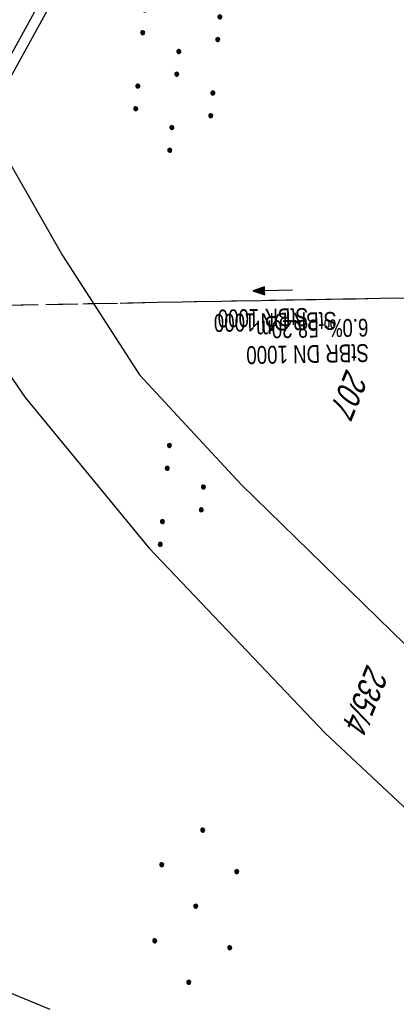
# Model space of a CAD drawing. Extents: x 507875 to 508634, y 446340 to 447363.
# Tile 17 of 70: x 508121 to 508159, y 446406 to 446505. Entities that reach past the tile are written whole.
import ezdxf

# ---------------------------------------------------------------- set-up
doc = ezdxf.new("R2010")
doc.units = 0
doc.header["$LTSCALE"] = 10
doc.header["$MEASUREMENT"] = 0
for name, pattern in [('LT00', [0]), ('LT12', [0.4, 0.3, -0.1]), ('LT14', [0.6, 0.5, -0.1]), ('STRICHLINIE2', [0.375, 0.25, -0.125])]:
    doc.linetypes.add(name, pattern=pattern)
doc.layers.get('0').update_dxf_attribs({"linetype": 'LT00'})
for name, color, linetype in [('--EK_Halt-Pfeil', 4, 'LT00'), ('--EK_Haltung', 7, 'STRICHLINIE2'), ('--EK_Haltung-Text', 140, 'LT00'), ('--EL_DFK_AB_L', 21, 'LT00'), ('--EL_Halt-Pfeil', 4, 'LT00'), ('--EL_Haltung', 182, 'STRICHLINIE2'), ('--EL_Haltung-Text', 182, 'LT00'), ('DFK_AB_L', 21, 'LT00'), ('DFK_FLUR_NR', 250, 'LT00'), ('DFK_KATASTER', 250, 'LT00'), ('DFK_NUTZUNG', 250, 'LT00'), ('DL', 182, 'LT12'), ('DL_PFEIL', 201, 'LT00'), ('DL_TEXT', 182, 'LT00'), ('V127_ZAUN', 40, 'LT00')]:
    doc.layers.add(name, color=color, linetype=linetype)
doc.layers.add('-BLATT_127-RAND', color=7, linetype='LT14', plot=False)
doc.styles.add('Haltungsbeschriftung', font='ARIAL.TTF', dxfattribs={"width": 0.75})
doc.styles.get("Standard").update_dxf_attribs({"font": 'ARIAL.TTF'})

# ---------------------------------------------------------------- blocks, each defined once
blk = doc.blocks.new('SYMB7110')
at = {"color": 0, "linetype": 'ByBlock'}
for p, q in [((-0.51, 0.362895), (-0.51, 0.397105)), ((-0.505, 0.399164), (-0.505, 0.360836)), ((-0.5, 0.360204), (-0.5, 0.399796)), ((-0.495, 0.399164), (-0.495, 0.360836)), ((-0.49, 0.362895), (-0.49, 0.397105)), ((-0.28, 0.362895), (-0.28, 0.397105)), ((-0.275, 0.399164), (-0.275, 0.360836)), ((-0.27, 0.360204), (-0.27, 0.399796)), ((-0.265, 0.399164), (-0.265, 0.360836)), ((-0.26, 0.362895), (-0.26, 0.397105)), ((0.26, 0.362895), (0.26, 0.397105)), ((0.265, 0.399164), (0.265, 0.360836)), ((0.27, 0.360204), (0.27, 0.399796)), ((0.275, 0.399164), (0.275, 0.360836)), ((0.28, 0.362895), (0.28, 0.397105)), ((0.49, 0.362895), (0.49, 0.397105)), ((0.495, 0.399164), (0.495, 0.360836)), ((0.5, 0.360204), (0.5, 0.399796)), ((0.505, 0.399164), (0.505, 0.360836)), ((0.51, 0.362895), (0.51, 0.397105)), ((-0.515, 0.392919), (-0.515, 0.367081)), ((-0.485, 0.392919), (-0.485, 0.367081)), ((-0.48, 0.379874), (-0.48, 0.380145)), ((-0.285, 0.392919), (-0.285, 0.367081)), ((-0.255, 0.392919), (-0.255, 0.367081)), ((-0.25, 0.379874), (-0.25, 0.380146)), ((0.255, 0.392919), (0.255, 0.367081)), ((0.285, 0.392919), (0.285, 0.367081)), ((0.29, 0.379874), (0.29, 0.380145)), ((0.485, 0.392919), (0.485, 0.367081)), ((0.515, 0.392919), (0.515, 0.367081)), ((0.52, 0.379874), (0.52, 0.380146)), ((-0.9, 0.012919), (-0.9, -0.012919)), ((-0.895, -0.017106), (-0.895, 0.017105)), ((-0.89, 0.019164), (-0.89, -0.019164)), ((-0.885, -0.019797), (-0.885, 0.019796)), ((-0.88, 0.019164), (-0.88, -0.019164)), ((-0.875, -0.017106), (-0.875, 0.017105)), ((-0.87, 0.012919), (-0.87, -0.012919)), ((-0.865, -0.000126), (-0.865, 0.000145)), ((-0.67, 0.012919), (-0.67, -0.012919)), ((-0.665, -0.017106), (-0.665, 0.017105)), ((-0.66, 0.019164), (-0.66, -0.019164)), ((-0.655, -0.019797), (-0.655, 0.019796)), ((-0.65, 0.019164), (-0.65, -0.019164)), ((-0.645, -0.017106), (-0.645, 0.017105)), ((-0.64, 0.012919), (-0.64, -0.012919)), ((-0.635, -0.000126), (-0.635, 0.000145)), ((-0.13, 0.012919), (-0.13, -0.012919)), ((-0.125, -0.017105), (-0.125, 0.017105)), ((-0.12, 0.019164), (-0.12, -0.019164)), ((-0.115, -0.019796), (-0.115, 0.019796)), ((-0.11, 0.019164), (-0.11, -0.019164)), ((-0.105, -0.017105), (-0.105, 0.017105)), ((-0.1, 0.012919), (-0.1, -0.012919)), ((-0.095, -0.000126), (-0.095, 0.000146)), ((0.1, 0.012919), (0.1, -0.012919)), ((0.105, -0.017105), (0.105, 0.017105)), ((0.11, 0.019164), (0.11, -0.019164)), ((0.115, -0.019796), (0.115, 0.019796)), ((0.12, 0.019164), (0.12, -0.019164)), ((0.125, -0.017105), (0.125, 0.017105)), ((0.13, 0.012919), (0.13, -0.012919)), ((0.135, -0.000126), (0.135, 0.000146)), ((0.64, 0.012919), (0.64, -0.012919)), ((0.645, -0.017105), (0.645, 0.017105)), ((0.65, 0.019164), (0.65, -0.019164)), ((0.655, -0.019796), (0.655, 0.019796)), ((0.66, 0.019164), (0.66, -0.019164)), ((0.665, -0.017105), (0.665, 0.017105)), ((0.67, 0.012919), (0.67, -0.012919)), ((0.675, -0.000126), (0.675, 0.000146)), ((0.87, 0.012919), (0.87, -0.012919)), ((0.875, -0.017105), (0.875, 0.017105)), ((0.88, 0.019164), (0.88, -0.019164)), ((0.885, -0.019796), (0.885, 0.019796)), ((0.89, 0.019164), (0.89, -0.019164)), ((0.895, -0.017105), (0.895, 0.017105)), ((0.9, 0.012919), (0.9, -0.012919)), ((0.905, -0.000126), (0.905, 0.000146)), ((-0.515, -0.367081), (-0.515, -0.392919)), ((-0.51, -0.397105), (-0.51, -0.362895)), ((-0.505, -0.360836), (-0.505, -0.399164)), ((-0.5, -0.399796), (-0.5, -0.360204)), ((-0.495, -0.360836), (-0.495, -0.399164)), ((-0.49, -0.397106), (-0.49, -0.362895)), ((-0.485, -0.367081), (-0.485, -0.392919)), ((-0.48, -0.380126), (-0.48, -0.379855)), ((-0.285, -0.367081), (-0.285, -0.392919)), ((-0.28, -0.397105), (-0.28, -0.362895)), ((-0.275, -0.360836), (-0.275, -0.399164)), ((-0.27, -0.399796), (-0.27, -0.360204)), ((-0.265, -0.360836), (-0.265, -0.399164)), ((-0.26, -0.397105), (-0.26, -0.362895)), ((-0.255, -0.367081), (-0.255, -0.392919)), ((-0.25, -0.380126), (-0.25, -0.379855)), ((0.255, -0.367081), (0.255, -0.392919)), ((0.26, -0.397105), (0.26, -0.362895)), ((0.265, -0.360836), (0.265, -0.399164)), ((0.27, -0.399796), (0.27, -0.360204)), ((0.275, -0.360836), (0.275, -0.399164)), ((0.28, -0.397105), (0.28, -0.362895)), ((0.285, -0.367081), (0.285, -0.392919)), ((0.29, -0.380126), (0.29, -0.379855)), ((0.485, -0.367081), (0.485, -0.392919)), ((0.49, -0.397105), (0.49, -0.362895)), ((0.495, -0.360836), (0.495, -0.399164)), ((0.5, -0.399796), (0.5, -0.360204)), ((0.505, -0.360836), (0.505, -0.399164)), ((0.51, -0.397105), (0.51, -0.362895)), ((0.515, -0.367081), (0.515, -0.392919)), ((0.52, -0.380126), (0.52, -0.379855))]:
    blk.add_line(p, q, dxfattribs=at)
for points in [[(-0.48, 0.38), (-0.481981, 0.388678), (-0.48753, 0.395637), (-0.49555, 0.399499), (-0.50445, 0.399499), (-0.51247, 0.395637), (-0.518019, 0.388678), (-0.52, 0.38), (-0.518019, 0.371322), (-0.51247, 0.364363), (-0.50445, 0.360501), (-0.49555, 0.360501), (-0.48753, 0.364363), (-0.481981, 0.371322), (-0.48, 0.38)], [(-0.25, 0.38), (-0.251981, 0.388678), (-0.25753, 0.395637), (-0.26555, 0.399499), (-0.27445, 0.399499), (-0.28247, 0.395637), (-0.288019, 0.388678), (-0.29, 0.38), (-0.288019, 0.371322), (-0.28247, 0.364363), (-0.27445, 0.360501), (-0.26555, 0.360501), (-0.25753, 0.364363), (-0.251981, 0.371322), (-0.25, 0.38)], [(0.29, 0.38), (0.288019, 0.388678), (0.28247, 0.395637), (0.27445, 0.399499), (0.26555, 0.399499), (0.25753, 0.395637), (0.251981, 0.388678), (0.25, 0.38), (0.251981, 0.371322), (0.25753, 0.364363), (0.26555, 0.360501), (0.27445, 0.360501), (0.28247, 0.364363), (0.288019, 0.371322), (0.29, 0.38)], [(0.52, 0.38), (0.518019, 0.388678), (0.51247, 0.395637), (0.50445, 0.399499), (0.495549, 0.399499), (0.48753, 0.395637), (0.481981, 0.388678), (0.48, 0.38), (0.481981, 0.371322), (0.48753, 0.364363), (0.495549, 0.360501), (0.50445, 0.360501), (0.51247, 0.364363), (0.518019, 0.371322), (0.52, 0.38)], [(-0.865, 0), (-0.866981, 0.008678), (-0.87253, 0.015637), (-0.88055, 0.019498), (-0.88945, 0.019498), (-0.89747, 0.015637), (-0.903019, 0.008678), (-0.905, 0)], [(-0.905, 0), (-0.903019, -0.008678), (-0.89747, -0.015637), (-0.88945, -0.019499), (-0.88055, -0.019499), (-0.87253, -0.015637), (-0.866981, -0.008678), (-0.865, 0)], [(-0.635, 0), (-0.636981, 0.008678), (-0.64253, 0.015637), (-0.65055, 0.019498), (-0.65945, 0.019498), (-0.66747, 0.015637), (-0.673019, 0.008678), (-0.675, 0)], [(-0.675, 0), (-0.673019, -0.008678), (-0.66747, -0.015637), (-0.65945, -0.019499), (-0.65055, -0.019499), (-0.64253, -0.015637), (-0.636981, -0.008678), (-0.635, 0)], [(-0.095, 0), (-0.096981, 0.008678), (-0.10253, 0.015637), (-0.11055, 0.019499), (-0.11945, 0.019499), (-0.12747, 0.015637), (-0.133019, 0.008678), (-0.135, 0)], [(-0.135, 0), (-0.133019, -0.008678), (-0.12747, -0.015637), (-0.11945, -0.019499), (-0.11055, -0.019499), (-0.10253, -0.015637), (-0.096981, -0.008678), (-0.095, 0)], [(0.135, 0), (0.133019, 0.008678), (0.12747, 0.015637), (0.11945, 0.019499), (0.11055, 0.019499), (0.10253, 0.015637), (0.096981, 0.008678), (0.095, 0)], [(0.095, 0), (0.096981, -0.008678), (0.10253, -0.015637), (0.11055, -0.019499), (0.11945, -0.019499), (0.12747, -0.015637), (0.133019, -0.008678), (0.135, 0)], [(0.675, 0), (0.673019, 0.008678), (0.66747, 0.015637), (0.65945, 0.019499), (0.65055, 0.019499), (0.64253, 0.015637), (0.636981, 0.008678), (0.635, 0)], [(0.635, 0), (0.636981, -0.008678), (0.64253, -0.015637), (0.65055, -0.019499), (0.65945, -0.019499), (0.66747, -0.015637), (0.673019, -0.008678), (0.675, 0)], [(0.905, 0), (0.903019, 0.008678), (0.89747, 0.015637), (0.88945, 0.019499), (0.88055, 0.019499), (0.87253, 0.015637), (0.866981, 0.008678), (0.865, 0)], [(0.865, 0), (0.866981, -0.008678), (0.87253, -0.015637), (0.88055, -0.019499), (0.88945, -0.019499), (0.89747, -0.015637), (0.903019, -0.008678), (0.905, 0)], [(-0.48, -0.38), (-0.481981, -0.371322), (-0.48753, -0.364363), (-0.49555, -0.360501), (-0.50445, -0.360501), (-0.51247, -0.364363), (-0.518019, -0.371322), (-0.52, -0.38), (-0.518019, -0.388678), (-0.51247, -0.395637), (-0.50445, -0.399499), (-0.49555, -0.399499), (-0.48753, -0.395637), (-0.481981, -0.388678), (-0.48, -0.38)], [(-0.25, -0.38), (-0.251981, -0.371322), (-0.25753, -0.364363), (-0.26555, -0.360501), (-0.27445, -0.360501), (-0.28247, -0.364363), (-0.288019, -0.371322), (-0.29, -0.38), (-0.288019, -0.388678), (-0.28247, -0.395637), (-0.27445, -0.399499), (-0.26555, -0.399499), (-0.25753, -0.395637), (-0.251981, -0.388678), (-0.25, -0.38)], [(0.29, -0.38), (0.288019, -0.371322), (0.28247, -0.364363), (0.27445, -0.360501), (0.26555, -0.360501), (0.25753, -0.364363), (0.251981, -0.371322), (0.25, -0.38), (0.251981, -0.388678), (0.25753, -0.395637), (0.26555, -0.399499), (0.27445, -0.399499), (0.28247, -0.395637), (0.288019, -0.388678), (0.29, -0.38)], [(0.52, -0.38), (0.518019, -0.371322), (0.51247, -0.364363), (0.50445, -0.360501), (0.495549, -0.360501), (0.48753, -0.364363), (0.481981, -0.371322), (0.48, -0.38), (0.481981, -0.388678), (0.48753, -0.395637), (0.495549, -0.399499), (0.50445, -0.399499), (0.51247, -0.395637), (0.518019, -0.388678), (0.52, -0.38)]]:
    blk.add_lwpolyline(points, dxfattribs=at)
blk = doc.blocks.new('Ackerland7')
at = {"layer": 'DFK_NUTZUNG', "color": 0, "linetype": 'ByBlock'}
for p, q in [((-3.95, 3.628), (-3.95, 3.97)), ((-3.9, 3.99), (-3.9, 3.607)), ((-3.85, 3.601), (-3.85, 3.997)), ((-3.8, 3.99), (-3.8, 3.607)), ((-3.75, 3.628), (-3.75, 3.97)), ((3.75, 3.629), (3.75, 3.971)), ((3.8, 3.992), (3.8, 3.608)), ((3.85, 3.602), (3.85, 3.998)), ((3.9, 3.992), (3.9, 3.608)), ((3.95, 3.629), (3.95, 3.971)), ((-4, 3.928), (-4, 3.67)), ((-3.7, 3.928), (-3.7, 3.67)), ((-3.65, 3.798), (-3.65, 3.8)), ((3.7, 3.929), (3.7, 3.671)), ((4, 3.929), (4, 3.671)), ((4.05, 3.799), (4.05, 3.801)), ((-7.85, 0.129), (-7.85, -0.129)), ((-7.8, -0.171), (-7.8, 0.171)), ((-7.75, 0.192), (-7.75, -0.192)), ((-7.7, -0.198), (-7.7, 0.198)), ((-7.65, 0.192), (-7.65, -0.192)), ((-7.6, -0.171), (-7.6, 0.171)), ((-7.55, 0.129), (-7.55, -0.129)), ((-7.5, -0.001), (-7.5, 0.001)), ((-0.15, 0.129), (-0.15, -0.129)), ((-0.1, -0.171), (-0.1, 0.171)), ((-0.05, 0.192), (-0.05, -0.192)), ((0, -0.198), (0, 0.198)), ((0.05, 0.192), (0.05, -0.192)), ((0.1, -0.171), (0.1, 0.171)), ((0.15, 0.129), (0.15, -0.129)), ((0.2, -0.001), (0.2, 0.001)), ((7.55, 0.129), (7.55, -0.129)), ((7.6, -0.171), (7.6, 0.171)), ((7.65, 0.192), (7.65, -0.192)), ((7.7, -0.198), (7.7, 0.198)), ((7.75, 0.192), (7.75, -0.192)), ((7.8, -0.171), (7.8, 0.171)), ((7.85, 0.129), (7.85, -0.129)), ((7.9, -0.001), (7.9, 0.001)), ((-4, -3.671), (-4, -3.929)), ((-3.95, -3.971), (-3.95, -3.629)), ((-3.9, -3.608), (-3.9, -3.992)), ((-3.85, -3.998), (-3.85, -3.602)), ((-3.8, -3.608), (-3.8, -3.992)), ((-3.75, -3.971), (-3.75, -3.629)), ((-3.7, -3.671), (-3.7, -3.929)), ((-3.65, -3.801), (-3.65, -3.799)), ((3.7, -3.671), (3.7, -3.929)), ((3.75, -3.971), (3.75, -3.629)), ((3.8, -3.608), (3.8, -3.992)), ((3.85, -3.998), (3.85, -3.602)), ((3.9, -3.608), (3.9, -3.992)), ((3.95, -3.971), (3.95, -3.629)), ((4, -3.671), (4, -3.929)), ((4.05, -3.801), (4.05, -3.799))]:
    blk.add_line(p, q, dxfattribs=at)
for points in [[(-3.65, 3.799), (-3.67, 3.886), (-3.725, 3.955), (-3.805, 3.994), (-3.894, 3.994), (-3.975, 3.955), (-4.03, 3.886), (-4.05, 3.799), (-4.03, 3.712), (-3.975, 3.642), (-3.894, 3.604), (-3.805, 3.604), (-3.725, 3.642), (-3.67, 3.712), (-3.65, 3.799)], [(4.05, 3.8), (4.03, 3.887), (3.975, 3.956), (3.894, 3.995), (3.805, 3.995), (3.725, 3.956), (3.67, 3.887), (3.65, 3.8), (3.67, 3.713), (3.725, 3.644), (3.805, 3.605), (3.894, 3.605), (3.975, 3.644), (4.03, 3.713), (4.05, 3.8)], [(-7.5, 0), (-7.52, 0.087), (-7.575, 0.156), (-7.655, 0.195), (-7.744, 0.195), (-7.825, 0.156), (-7.88, 0.087), (-7.9, 0)], [(0.2, 0), (0.18, 0.087), (0.125, 0.156), (0.045, 0.195), (-0.044, 0.195), (-0.125, 0.156), (-0.18, 0.087), (-0.2, 0)], [(-0.2, 0), (-0.18, -0.087), (-0.125, -0.156), (-0.044, -0.195), (0.045, -0.195), (0.125, -0.156), (0.18, -0.087), (0.2, 0)], [(7.9, 0), (7.88, 0.087), (7.825, 0.156), (7.744, 0.195), (7.655, 0.195), (7.575, 0.156), (7.52, 0.087), (7.5, 0)], [(7.5, 0), (7.52, -0.087), (7.575, -0.156), (7.655, -0.195), (7.744, -0.195), (7.825, -0.156), (7.88, -0.087), (7.9, 0)], [(-7.9, 0), (-7.88, -0.087), (-7.825, -0.156), (-7.744, -0.195), (-7.655, -0.195), (-7.575, -0.156), (-7.52, -0.087), (-7.5, 0)], [(-3.65, -3.8), (-3.67, -3.713), (-3.725, -3.644), (-3.805, -3.605), (-3.894, -3.605), (-3.975, -3.644), (-4.03, -3.713), (-4.05, -3.8), (-4.03, -3.887), (-3.975, -3.956), (-3.894, -3.995), (-3.805, -3.995), (-3.725, -3.956), (-3.67, -3.887), (-3.65, -3.8)], [(4.05, -3.8), (4.03, -3.713), (3.975, -3.644), (3.894, -3.605), (3.805, -3.605), (3.725, -3.644), (3.67, -3.713), (3.65, -3.8), (3.67, -3.887), (3.725, -3.956), (3.805, -3.995), (3.894, -3.995), (3.975, -3.956), (4.03, -3.887), (4.05, -3.8)]]:
    blk.add_lwpolyline(points, dxfattribs=at)
blk = doc.blocks.new('SYMB7111')
at = {"color": 0, "linetype": 'ByBlock'}
for p, q in [((-0.13, 0.202919), (-0.13, 0.177081)), ((-0.125, 0.172895), (-0.125, 0.207105)), ((-0.12, 0.209164), (-0.12, 0.170836)), ((-0.115, 0.170204), (-0.115, 0.209796)), ((-0.11, 0.209164), (-0.11, 0.170836)), ((-0.105, 0.172895), (-0.105, 0.207105)), ((-0.1, 0.202919), (-0.1, 0.177081)), ((0.1, 0.202919), (0.1, 0.177081)), ((0.105, 0.172895), (0.105, 0.207105)), ((0.11, 0.209164), (0.11, 0.170836)), ((0.115, 0.170204), (0.115, 0.209796)), ((0.12, 0.209164), (0.12, 0.170836)), ((0.125, 0.172895), (0.125, 0.207105)), ((0.13, 0.202919), (0.13, 0.177081)), ((-0.095, 0.189874), (-0.095, 0.190146)), ((0.135, 0.189874), (0.135, 0.190146)), ((-0.515, -0.177081), (-0.515, -0.202919)), ((-0.51, -0.207105), (-0.51, -0.172895)), ((-0.505, -0.170836), (-0.505, -0.209164)), ((-0.5, -0.209796), (-0.5, -0.170204)), ((-0.495, -0.170836), (-0.495, -0.209164)), ((-0.49, -0.207105), (-0.49, -0.172895)), ((-0.485, -0.177081), (-0.485, -0.202919)), ((-0.48, -0.190126), (-0.48, -0.189854)), ((-0.285, -0.177081), (-0.285, -0.202919)), ((-0.28, -0.207105), (-0.28, -0.172895)), ((-0.275, -0.170836), (-0.275, -0.209164)), ((-0.27, -0.209796), (-0.27, -0.170204)), ((-0.265, -0.170836), (-0.265, -0.209164)), ((-0.26, -0.207105), (-0.26, -0.172895)), ((-0.255, -0.177081), (-0.255, -0.202919)), ((-0.25, -0.190126), (-0.25, -0.189854)), ((0.255, -0.177081), (0.255, -0.202919)), ((0.26, -0.207105), (0.26, -0.172895)), ((0.265, -0.170836), (0.265, -0.209164)), ((0.27, -0.209796), (0.27, -0.170204)), ((0.275, -0.170836), (0.275, -0.209164)), ((0.28, -0.207105), (0.28, -0.172895)), ((0.285, -0.177081), (0.285, -0.202919)), ((0.29, -0.190126), (0.29, -0.189854)), ((0.485, -0.177081), (0.485, -0.202919)), ((0.49, -0.207105), (0.49, -0.172895)), ((0.495, -0.170836), (0.495, -0.209164)), ((0.5, -0.209796), (0.5, -0.170204)), ((0.505, -0.170836), (0.505, -0.209164)), ((0.51, -0.207105), (0.51, -0.172895)), ((0.515, -0.177081), (0.515, -0.202919)), ((0.52, -0.190126), (0.52, -0.189854))]:
    blk.add_line(p, q, dxfattribs=at)
for points in [[(-0.095, 0.19), (-0.096981, 0.198678), (-0.10253, 0.205637), (-0.11055, 0.209499), (-0.11945, 0.209499), (-0.12747, 0.205637), (-0.133019, 0.198678), (-0.135, 0.19), (-0.133019, 0.181322), (-0.12747, 0.174363), (-0.11945, 0.170501), (-0.11055, 0.170501), (-0.10253, 0.174363), (-0.096981, 0.181322), (-0.095, 0.19)], [(0.135, 0.19), (0.133019, 0.198678), (0.12747, 0.205637), (0.11945, 0.209499), (0.11055, 0.209499), (0.10253, 0.205637), (0.096981, 0.198678), (0.095, 0.19), (0.096981, 0.181322), (0.10253, 0.174363), (0.11055, 0.170501), (0.11945, 0.170501), (0.12747, 0.174363), (0.133019, 0.181322), (0.135, 0.19)], [(-0.48, -0.19), (-0.481981, -0.181322), (-0.48753, -0.174363), (-0.49555, -0.170501), (-0.50445, -0.170501), (-0.51247, -0.174363), (-0.518019, -0.181322), (-0.52, -0.19), (-0.518019, -0.198678), (-0.51247, -0.205637), (-0.50445, -0.209499), (-0.49555, -0.209499), (-0.48753, -0.205637), (-0.481981, -0.198678), (-0.48, -0.19)], [(-0.25, -0.19), (-0.251981, -0.181322), (-0.25753, -0.174363), (-0.26555, -0.170501), (-0.27445, -0.170501), (-0.28247, -0.174363), (-0.288019, -0.181322), (-0.29, -0.19), (-0.288019, -0.198678), (-0.28247, -0.205637), (-0.27445, -0.209499), (-0.26555, -0.209499), (-0.25753, -0.205637), (-0.251981, -0.198678), (-0.25, -0.19)], [(0.29, -0.19), (0.288019, -0.181322), (0.28247, -0.174363), (0.27445, -0.170501), (0.26555, -0.170501), (0.25753, -0.174363), (0.251981, -0.181322), (0.25, -0.19), (0.251981, -0.198678), (0.25753, -0.205637), (0.26555, -0.209499), (0.27445, -0.209499), (0.28247, -0.205637), (0.288019, -0.198678), (0.29, -0.19)], [(0.52, -0.19), (0.518019, -0.181322), (0.51247, -0.174363), (0.50445, -0.170501), (0.49555, -0.170501), (0.48753, -0.174363), (0.481981, -0.181322), (0.48, -0.19), (0.481981, -0.198678), (0.48753, -0.205637), (0.49555, -0.209499), (0.50445, -0.209499), (0.51247, -0.205637), (0.518019, -0.198678), (0.52, -0.19)]]:
    blk.add_lwpolyline(points, dxfattribs=at)
blk = doc.blocks.new('SYMB0070')
at = {"color": 0, "linetype": 'ByBlock'}
for p, q in [((-0.5, 0), (0.2, 0)), ((0.5, 0), (0.2, 0.1)), ((0.2, 0.1), (0.2, 0)), ((0.468, 0), (0.21, 0.086)), ((0.21, 0.086), (0.21, -0.086)), ((0.21, -0.086), (0.468, 0)), ((0.22, -0.072), (0.437, 0)), ((0.23, -0.058), (0.405, 0)), ((0.24, -0.045), (0.374, 0)), ((0.342, 0), (0.25, 0.031)), ((0.25, 0.031), (0.25, -0.031)), ((0.25, -0.031), (0.342, 0)), ((0.26, -0.017), (0.31, 0)), ((0.27, -0.003), (0.279, 0))]:
    blk.add_line(p, q, dxfattribs=at)
for points in [[(0.2, 0), (0.2, -0.1), (0.5, 0)], [(0.437, 0), (0.22, 0.072), (0.22, -0.072)], [(0.405, 0), (0.23, 0.058), (0.23, -0.058)], [(0.374, 0), (0.24, 0.045), (0.24, -0.045)], [(0.31, 0), (0.26, 0.017), (0.26, -0.017)], [(0.279, 0), (0.27, 0.003), (0.27, -0.003)]]:
    blk.add_lwpolyline(points, dxfattribs=at)

msp = doc.modelspace()

# ---------------------------------------------------------------- linework, layer by layer
at = {"layer": '--EK_Haltung'}
msp.add_line((508174.835, 446477.411), (508118.145, 446476.364), dxfattribs=at)
at = {"layer": '--EL_DFK_AB_L'}
msp.add_line((508140.849, 446537.263), (508114.902, 446490.096), dxfattribs=at)
at = {"layer": '--EL_Haltung'}
msp.add_line((508174.835, 446477.411), (508118.145, 446476.364), dxfattribs=at)
at = {"layer": '-BLATT_127-RAND'}
msp.add_lwpolyline([(508226.911, 447363.292), (507875.199, 446507.767), (508282.151, 446340.466), (508633.864, 447195.991), (508226.911, 447363.292)], dxfattribs=at)
at = {"layer": 'DFK_AB_L'}
msp.add_line((508140.849, 446537.263), (508114.902, 446490.096), dxfattribs=at)
at = {"layer": 'DFK_KATASTER'}
for p, q in [((508118.221, 446493.769), (508125.29, 446481.438)), ((508125.29, 446481.438), (508133.04, 446469.409)), ((508117.301, 446473.23), (508121.531, 446467.12)), ((508133.04, 446469.409), (508143.291, 446458.339)), ((508121.531, 446467.12), (508133.981, 446451.979)), ((508143.291, 446458.339), (508164.171, 446437.989)), ((508133.981, 446451.979), (508151.781, 446433.28)), ((508226.607, 446363.3), (508151.781, 446433.28))]:
    msp.add_line(p, q, dxfattribs=at)
at = {"layer": 'DL'}
msp.add_line((508174.835, 446477.411), (508118.145, 446476.364), dxfattribs=at)
at = {"layer": 'V127_ZAUN'}
msp.add_line((508115.778, 446493.871), (508123.034, 446506.999), dxfattribs=at)

# ---------------------------------------------------------------- block references
at = {"layer": '--EK_Halt-Pfeil', "xscale": 4.000000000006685, "yscale": 4, "zscale": 4, "rotation": 181.0593599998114}
msp.add_blockref('SYMB0070', (508146.471, 446477.886), dxfattribs=at)
at = {"layer": '--EL_Halt-Pfeil', "xscale": 4.000000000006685, "yscale": 4, "zscale": 4, "rotation": 181.0593599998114}
msp.add_blockref('SYMB0070', (508146.471, 446477.886), dxfattribs=at)
at = {"layer": 'DFK_NUTZUNG', "xscale": 9.999999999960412, "yscale": 10, "zscale": 10, "rotation": 264.7377000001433}
for name, p in [('SYMB7110', (508136.909, 446500.84)), ('SYMB7111', (508137.497, 446457.121))]:
    msp.add_blockref(name, p, dxfattribs=at)
at = {"layer": 'DFK_NUTZUNG', "rotation": 264.7376999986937}
msp.add_blockref('Ackerland7', (508138.721, 446415.846), dxfattribs=at)
at = {"layer": 'DL_PFEIL', "xscale": 4.000000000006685, "yscale": 4, "zscale": 4, "rotation": 181.0593599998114}
msp.add_blockref('SYMB0070', (508146.471, 446477.886), dxfattribs=at)

# ---------------------------------------------------------------- texts
at = {"layer": '--EK_Haltung-Text', "style": 'Haltungsbeschriftung', "width": 0.75}
for s, p in [('6.0‰ 58.20m', (508156.125, 446475.065)), ('StBR DN 1000', (508156.172, 446472.506))]:
    msp.add_text(s, height=1.8, rotation=-178.94064, dxfattribs=at).set_placement(p)
at = {"layer": '--EL_Haltung-Text', "style": 'Haltungsbeschriftung', "width": 0.75}
msp.add_text('StBR DN 1000', height=1.8, rotation=-178.94064, dxfattribs=at).set_placement((508152.897, 446475.748))
at = {"layer": 'DFK_FLUR_NR', "oblique": 13.754, "width": 0.75}
for s, p in [('207', (508153.936, 446470.106)), ('235/4', (508156.02, 446440.343))]:
    msp.add_text(s, height=2.5, rotation=247.6521, dxfattribs=at).set_placement(p)
at = {"layer": 'DL_TEXT', "style": 'Haltungsbeschriftung', "width": 0.75}
msp.add_text('StBR 1000', height=1.8, rotation=-178.94064, dxfattribs=at).set_placement((508150.042, 446476.134))

doc.saveas('drawing.dxf')
